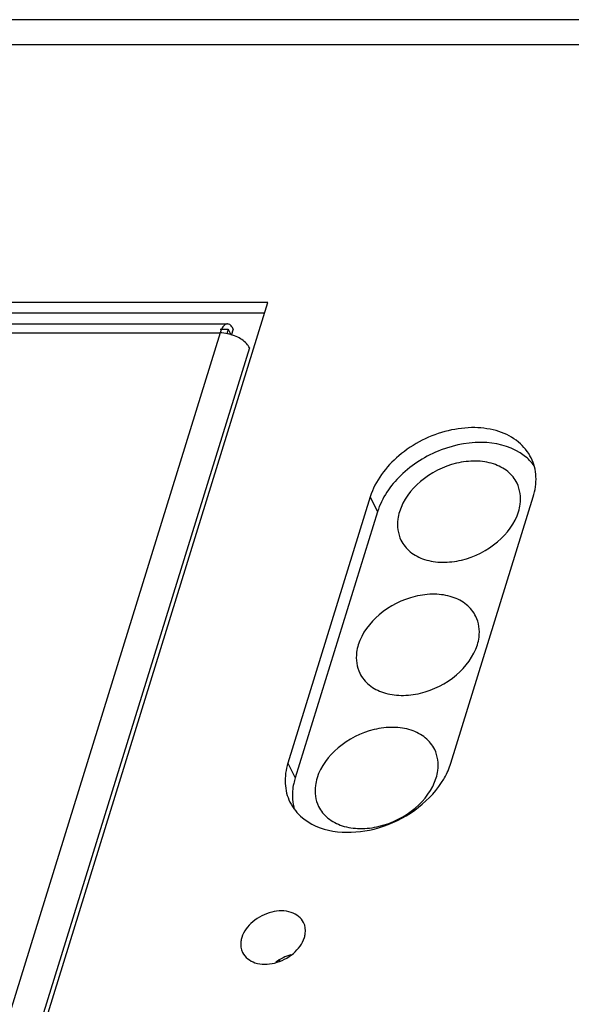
# Model space of a CAD drawing. Header units: millimetres. Extents: x 0 to 594, y 1 to 420.
# Tile 51 of 214: x 265 to 270, y 107 to 115. Entities that reach past the tile are written whole.
import ezdxf

# ---------------------------------------------------------------- set-up
doc = ezdxf.new("R2010")
doc.units = ezdxf.units.MM
doc.header["$LTSCALE"] = 32.67
for name, color, linetype in [('61756N-1_DXF_CONTINUOUS_LINE', 7, 'CONTINUOUS'), ('61757N-0_DXF_CONTINUOUS_LINE', 7, 'CONTINUOUS'), ('61852N-2_DXF_CONTINUOUS_LINE', 7, 'CONTINUOUS')]:
    doc.layers.add(name, color=color, linetype=linetype)

msp = doc.modelspace()

# ---------------------------------------------------------------- linework, layer by layer
at = {"layer": '61756N-1_DXF_CONTINUOUS_LINE', "color": 7, "linetype": 'Continuous'}
msp.add_line((262.7224, 112.7248), (266.8672, 112.7248), dxfattribs=at)
at = {"layer": '61756N-1_DXF_CONTINUOUS_LINE', "color": 9, "linetype": 'Continuous'}
for p, q in [((266.8031, 112.6454), (256.0627, 77.8891)), ((262.6584, 112.6454), (266.8031, 112.6454)), ((266.918, 112.6793), (266.9007, 112.6233)), ((267.0606, 112.5148), (256.3201, 77.7586))]:
    msp.add_line(p, q, dxfattribs=at)
at = {"layer": '61756N-1_DXF_CONTINUOUS_LINE', "color": 7, "linetype": 'Continuous'}
for centre, radius, start, end in [((266.7969, 112.2885), 0.3572, 76.20681, 78.44609), ((266.7958, 112.2843), 0.3615, 73.58111, 76.20195)]:
    msp.add_arc(centre, radius, start, end, dxfattribs=at)
for points, knots in [([(266.8671, 112.7248), (266.8637, 112.7248), (266.8473, 112.722), (266.8348, 112.7089), (266.8275, 112.6984)], [0, 0, 0, 0, 0.214145, 1, 1, 1, 1]), ([(266.918, 112.6793), (266.9159, 112.6837), (266.908, 112.6981), (266.8973, 112.7118), (266.8875, 112.7182)], [0, 0, 0, 0, 0.291409, 1, 1, 1, 1]), ([(267.0606, 112.5148), (267.0562, 112.5238), (267.0306, 112.5628), (266.991, 112.5907), (266.9587, 112.6071)], [0, 0, 0, 0, 0.216989, 1, 1, 1, 1])]:
    msp.add_open_spline(points, degree=3, knots=knots, dxfattribs=at)
for points in [[(266.8875, 112.7182), (266.8816, 112.7222), (266.8743, 112.7248), (266.8671, 112.7248)], [(266.8175, 112.6815), (266.8116, 112.67), (266.807, 112.6578), (266.8031, 112.6454)], [(266.8684, 112.6385), (266.847, 112.6429), (266.825, 112.6454), (266.8031, 112.6454)], [(266.8275, 112.6984), (266.8237, 112.693), (266.8205, 112.6874), (266.8175, 112.6815)], [(266.9587, 112.6071), (266.9393, 112.617), (266.9189, 112.625), (266.898, 112.6311)]]:
    msp.add_open_spline(points, degree=3, dxfattribs=at)
at = {"layer": '61757N-0_DXF_CONTINUOUS_LINE', "color": 7, "linetype": 'Continuous'}
msp.add_line((267.3271, 107.1006), (267.3307, 107.1125), dxfattribs=at)
at = {"layer": '61852N-2_DXF_CONTINUOUS_LINE', "color": 9, "linetype": 'Continuous'}
for p, q in [((283.5247, 115.4095), (262.5245, 115.4095)), ((283.3683, 115.1864), (262.3682, 115.1864)), ((268.1265, 111.1981), (268.1906, 111.0675)), ((267.4003, 108.8481), (267.4644, 108.7176))]:
    msp.add_line(p, q, dxfattribs=at)
at = {"layer": '61852N-2_DXF_CONTINUOUS_LINE', "color": 7, "linetype": 'Continuous'}
for p, q in [((256.2933, 77.5464), (267.2226, 112.9136)), ((267.2226, 112.9136), (262.4146, 112.9136)), ((267.1938, 112.8203), (262.4604, 112.8203)), ((266.8031, 112.6786), (266.8736, 112.6786)), ((266.8736, 112.6786), (266.8611, 112.6381)), ((266.8736, 112.6786), (266.8976, 112.6297)), ((268.1265, 111.1981), (267.4003, 108.8481)), ((268.8372, 108.8481), (269.5634, 111.1981)), ((268.1906, 111.0675), (267.4644, 108.7176))]:
    msp.add_line(p, q, dxfattribs=at)
for points, knots in [([(269.5453, 111.5416), (269.5188, 111.5955), (269.4368, 111.696), (269.2575, 111.7877), (269.0413, 111.8193), (268.7278, 111.7801), (268.3694, 111.6007), (268.1701, 111.3389), (268.1265, 111.1981)], [0, 0, 0, 0, 0.102645, 0.213536, 0.336547, 0.470453, 0.74819, 1, 1, 1, 1]), ([(269.4841, 111.5618), (269.3914, 111.6326), (269.1331, 111.709), (268.8066, 111.6474), (268.5574, 111.5227), (268.3456, 111.3583), (268.2279, 111.1883), (268.1906, 111.0675)], [0, 0, 0, 0, 0.224243, 0.485582, 0.622593, 0.756946, 1, 1, 1, 1]), ([(269.4207, 111.3188), (269.4013, 111.3582), (269.3413, 111.4316), (269.2103, 111.4985), (269.0523, 111.5215), (268.8233, 111.4928), (268.5614, 111.3617), (268.4158, 111.1704), (268.384, 111.0675)], [0, 0, 0, 0, 0.102644, 0.213548, 0.336569, 0.470479, 0.748204, 1, 1, 1, 1]), ([(269.5634, 111.1981), (269.5812, 111.2558), (269.5991, 111.374), (269.5701, 111.491), (269.5453, 111.5416)], [0, 0, 0, 0, 0.517415, 1, 1, 1, 1]), ([(269.434, 111.0675), (269.4407, 111.0892), (269.4597, 111.172), (269.4482, 111.2628), (269.4207, 111.3188)], [0, 0, 0, 0, 0.266583, 1, 1, 1, 1]), ([(268.384, 111.0675), (268.3773, 111.0459), (268.3583, 110.9631), (268.3699, 110.8722), (268.3974, 110.8163)], [0, 0, 0, 0, 0.266583, 1, 1, 1, 1]), ([(268.3974, 110.8163), (268.4167, 110.7769), (268.4767, 110.7035), (268.6077, 110.6366), (268.7658, 110.6136), (268.9948, 110.6423), (269.2566, 110.7734), (269.4022, 110.9646), (269.434, 111.0675)], [0, 0, 0, 0, 0.102644, 0.213548, 0.336569, 0.470479, 0.748204, 1, 1, 1, 1]), ([(269.0576, 110.1438), (269.0382, 110.1832), (268.9782, 110.2566), (268.8472, 110.3235), (268.6892, 110.3465), (268.4602, 110.3178), (268.1983, 110.1867), (268.0527, 109.9955), (268.0209, 109.8925)], [0, 0, 0, 0, 0.102644, 0.213548, 0.336569, 0.470479, 0.748204, 1, 1, 1, 1]), ([(269.0709, 109.8925), (269.0776, 109.9142), (269.0966, 109.997), (269.0851, 110.0879), (269.0576, 110.1438)], [0, 0, 0, 0, 0.266583, 1, 1, 1, 1]), ([(268.0209, 109.8925), (268.0142, 109.8709), (267.9952, 109.7881), (268.0068, 109.6972), (268.0343, 109.6413)], [0, 0, 0, 0, 0.266583, 1, 1, 1, 1]), ([(268.0343, 109.6413), (268.0536, 109.6019), (268.1136, 109.5285), (268.2446, 109.4616), (268.4027, 109.4386), (268.6317, 109.4673), (268.8935, 109.5984), (269.0391, 109.7896), (269.0709, 109.8925)], [0, 0, 0, 0, 0.102644, 0.213548, 0.336569, 0.470479, 0.748204, 1, 1, 1, 1]), ([(268.6945, 108.9688), (268.6751, 109.0082), (268.6151, 109.0816), (268.4841, 109.1485), (268.3261, 109.1715), (268.0971, 109.1428), (267.8352, 109.0117), (267.6896, 108.8205), (267.6578, 108.7176)], [0, 0, 0, 0, 0.102644, 0.213548, 0.336569, 0.470479, 0.748204, 1, 1, 1, 1]), ([(268.7078, 108.7176), (268.7145, 108.7392), (268.7335, 108.822), (268.722, 108.9129), (268.6945, 108.9688)], [0, 0, 0, 0, 0.266583, 1, 1, 1, 1]), ([(267.4003, 108.8481), (267.3825, 108.7904), (267.3647, 108.6722), (267.3936, 108.5552), (267.4185, 108.5046)], [0, 0, 0, 0, 0.517415, 1, 1, 1, 1]), ([(268.7549, 108.676), (268.7639, 108.6898), (268.7971, 108.7442), (268.8233, 108.803), (268.8372, 108.8481)], [0, 0, 0, 0, 0.259138, 1, 1, 1, 1]), ([(267.4644, 108.7176), (267.4595, 108.7018), (267.4433, 108.6403), (267.4378, 108.5758), (267.4412, 108.5287)], [0, 0, 0, 0, 0.259064, 1, 1, 1, 1]), ([(267.6578, 108.7176), (267.6511, 108.6959), (267.6321, 108.6131), (267.6437, 108.5223), (267.6712, 108.4663)], [0, 0, 0, 0, 0.266583, 1, 1, 1, 1]), ([(267.6712, 108.4663), (267.6905, 108.4269), (267.7505, 108.3535), (267.8815, 108.2866), (268.0396, 108.2636), (268.2686, 108.2923), (268.5304, 108.4234), (268.676, 108.6146), (268.7078, 108.7176)], [0, 0, 0, 0, 0.102644, 0.213548, 0.336569, 0.470479, 0.748204, 1, 1, 1, 1]), ([(267.5791, 108.3292), (267.7542, 108.2185), (268.1306, 108.2185), (268.5228, 108.4141), (268.6931, 108.5814), (268.7549, 108.676)], [0, 0, 0, 0, 0.472178, 0.742574, 1, 1, 1, 1]), ([(267.4185, 108.5046), (267.4445, 108.4515), (267.4967, 108.3869), (267.5616, 108.3403), (267.5791, 108.3292)], [0, 0, 0, 0, 0.740872, 1, 1, 1, 1]), ([(267.5394, 107.441), (267.5186, 107.4833), (267.4237, 107.5525), (267.2492, 107.5443), (267.0874, 107.4639), (267.0105, 107.363), (266.9938, 107.3089)], [0, 0, 0, 0, 0.210624, 0.46687, 0.746452, 1, 1, 1, 1]), ([(267.5464, 107.3089), (267.5499, 107.3202), (267.5599, 107.3638), (267.5538, 107.4116), (267.5394, 107.441)], [0, 0, 0, 0, 0.266145, 1, 1, 1, 1]), ([(266.9938, 107.3089), (266.9902, 107.2975), (266.9803, 107.2539), (266.9863, 107.2061), (267.0008, 107.1767)], [0, 0, 0, 0, 0.266145, 1, 1, 1, 1]), ([(267.0008, 107.1767), (267.0215, 107.1344), (267.1165, 107.0653), (267.291, 107.0734), (267.4528, 107.1538), (267.5297, 107.2547), (267.5464, 107.3089)], [0, 0, 0, 0, 0.210624, 0.46687, 0.746452, 1, 1, 1, 1])]:
    msp.add_open_spline(points, degree=3, knots=knots, dxfattribs=at)
for points in [[(269.573, 111.4712), (269.5481, 111.5055), (269.5177, 111.5362), (269.4841, 111.5618)], [(267.4412, 108.5287), (267.4434, 108.4986), (267.4487, 108.4686), (267.4572, 108.4396)], [(267.4275, 107.1569), (267.3797, 107.1435), (267.3336, 107.1209), (267.2938, 107.0912)]]:
    msp.add_open_spline(points, degree=3, dxfattribs=at)

doc.saveas('drawing.dxf')
